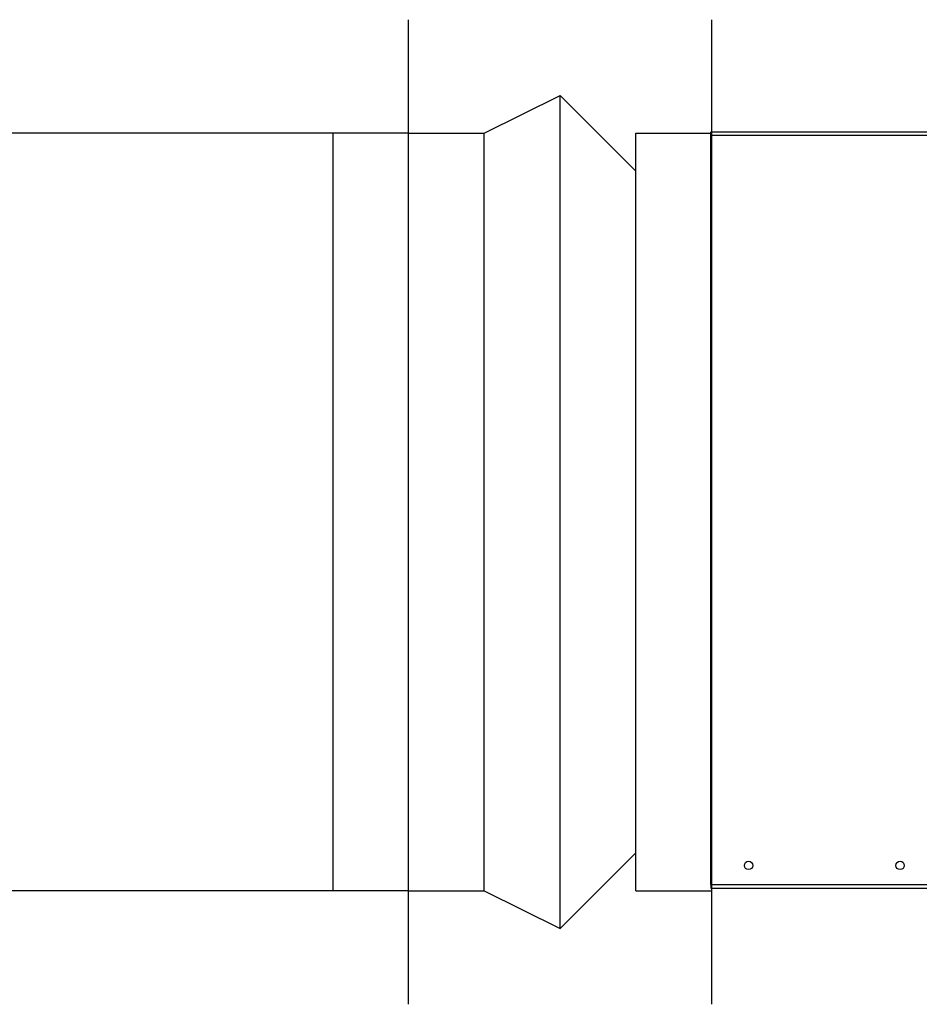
# Model space of a CAD drawing. Header units: millimetres. Extents: x 295542 to 440356, y 17772 to 133669.
# Tile 3 of 73: x 306180 to 306536, y 21971 to 22361. Entities that reach past the tile are written whole.
import ezdxf

# ---------------------------------------------------------------- set-up
doc = ezdxf.new("R2010")
doc.units = ezdxf.units.MM
doc.layers.add('0_centrale', color=130, linetype='Continuous')
doc.layers.add('FLUID-N2', color=7, linetype='Continuous')

# ---------------------------------------------------------------- blocks, each defined once
blk = doc.blocks.new('*U167')
at = {"color": 160, "linetype": 'Continuous', "lineweight": -2}
blk.add_line((-125, 0, 195), (-125, 0, -195), dxfattribs=at)
at = {"color": 0, "linetype": 'ByBlock', "lineweight": -2}
for p, q in [((-125, 0, -150), (-95, 0, -150)), ((-125, 0, 150), (-95, 0, 150)), ((-95, 0, -150), (95, 0, -150)), ((-95, 0, 150), (95, 0, 150)), ((-95, 0, -150), (-95, 0, 150)), ((95, 0, -150), (125, 0, -150)), ((95, 0, 150), (125, 0, 150)), ((95, 0, -150), (95, 0, 150))]:
    blk.add_line(p, q, dxfattribs=at)
blk = doc.blocks.new('*U168')
at = {"color": 0, "linetype": 'ByBlock', "lineweight": -2}
for p, q in [((-60, 0, -150), (-30, 0, -150)), ((-60, 0, 150), (-30, 0, 150)), ((-30, 0, -150), (0, 0, -165)), ((-30, 0, 150), (0, 0, 165)), ((-30, 0, -150), (-30, 0, 150)), ((0, 0, -165), (30, 0, -135)), ((0, 0, 165), (30, 0, 135)), ((30, 0, -150), (60, 0, -150)), ((30, 0, 150), (60, 0, 150)), ((30, 0, -150), (30, 0, 150))]:
    blk.add_line(p, q, dxfattribs=at)
at = {"color": 5, "linetype": 'Continuous', "lineweight": -3}
blk.add_line((0, 0, -165), (0, 0, 165), dxfattribs=at)
at = {"color": 160, "linetype": 'Continuous', "lineweight": -2}
blk.add_line((60, 0, 195), (60, 0, -195), dxfattribs=at)

msp = doc.modelspace()

# ---------------------------------------------------------------- linework, layer by layer
at = {"layer": '0_centrale'}
for p, q in [((306453.716, 22018.027, -38054.483), (306453.716, 22316.027, -38054.483)), ((306542.316, 22316.027, -38054.483), (306453.716, 22316.027, -38054.483)), ((306542.316, 22314.627, -38054.483), (306453.716, 22314.627, -38054.483)), ((306453.716, 22018.027, -38054.483), (306542.316, 22018.027, -38054.483)), ((306453.716, 22017.927, -38054.483), (306453.716, 22016.527, -38054.483)), ((306453.716, 22017.927, -38054.483), (306542.316, 22017.927, -38054.483)), ((306453.716, 22016.527, -38054.483), (306542.316, 22016.527, -38054.483))]:
    msp.add_line(p, q, dxfattribs=at)
for centre in [(306468.716, 22025.527, -38054.483), (306528.716, 22025.527, -38054.483)]:
    msp.add_circle(centre, 1.65, dxfattribs=at)

# ---------------------------------------------------------------- block references
at = {"layer": 'FLUID-N2', "color": 160, "linetype": 'Continuous', "extrusion": (-1.22465e-16, -1, 1.83697e-16), "rotation": 180}
msp.add_blockref('*U167', (306209.027, -38054.483, -22165.527), dxfattribs=at)
at = {"layer": 'FLUID-N2', "color": 160, "linetype": 'Continuous', "extrusion": (0, 1, -1.83697e-16), "rotation": 180}
msp.add_blockref('*U168', (-306394.027, -38054.483, 22165.527), dxfattribs=at)

doc.saveas('drawing.dxf')
